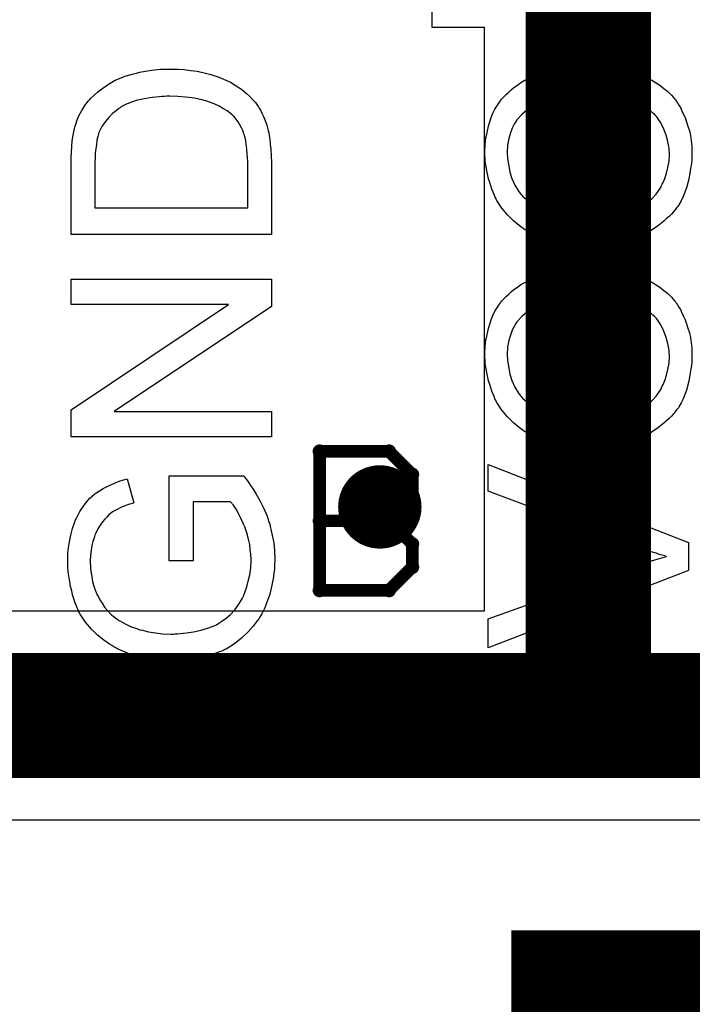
# Model space of a CAD drawing. Extents: x -1.5 to 9, y -3 to 5.
# Tile 205 of 256: x 0.664 to 0.825, y 3.331 to 3.567. Entities that reach past the tile are written whole.
import ezdxf

# ---------------------------------------------------------------- set-up
doc = ezdxf.new("R2010")
doc.units = 0
doc.layers.get('0').update_dxf_attribs({"linetype": 'CONTINUOUS'})
for name, color, linetype in [('qfn16-30-34-a_copper_signal_1', 1, 'CONTINUOUS'), ('qfn16-30-34-a_copper_signal_2', 1, 'CONTINUOUS'), ('qfn16-30-34-a_copper_signal_bot', 5, 'CONTINUOUS'), ('qfn16-30-34-a_copper_signal_top', 1, 'CONTINUOUS'), ('qfn16-30-34-a_drawing_1', 1, 'CONTINUOUS'), ('qfn16-30-34-a_drillmap_1', 1, 'CONTINUOUS'), ('qfn16-30-34-a_legend_top', 2, 'CONTINUOUS'), ('qfn16-30-34-a_pth_drill', 1, 'CONTINUOUS'), ('qfn16-30-34-a_soldermask_bot', 1, 'CONTINUOUS'), ('qfn16-30-34-a_soldermask_top', 1, 'CONTINUOUS')]:
    doc.layers.add(name, color=color, linetype=linetype)

# ---------------------------------------------------------------- blocks, each defined once
blk = doc.blocks.new('D23')
at = {"const_width": 0.015}
blk.add_lwpolyline([(-0.0075, 0, 1), (0.0075, 0, 1)], format="xyb", close=True, dxfattribs=at)
blk = doc.blocks.new('D25')
at = {"const_width": 0.065}
blk.add_lwpolyline([(-0.0325, 0), (0.0325, 0)], dxfattribs=at)
blk = doc.blocks.new('D29')
at = {"const_width": 0.01}
blk.add_lwpolyline([(-0.005, 0, 1), (0.005, 0, 1)], format="xyb", close=True, dxfattribs=at)
blk = doc.blocks.new('D39')
at = {"const_width": 0.067}
blk.add_lwpolyline([(-0.0335, 0), (0.0335, 0)], dxfattribs=at)
blk = doc.blocks.new('D60')
at = {"const_width": 0.0225}
blk.add_lwpolyline([(-0.01125, 0, 1), (0.01125, 0, 1)], format="xyb", close=True, dxfattribs=at)
blk = doc.blocks.new('D64')
at = {"const_width": 0.005}
blk.add_lwpolyline([(-0.0025, 0, 1), (0.0025, 0, 1)], format="xyb", close=True, dxfattribs=at)
blk = doc.blocks.new('D69')
at = {"const_width": 0.001667}
blk.add_lwpolyline([(-0.000833, 0, 1), (0.000833, 0, 1)], format="xyb", close=True, dxfattribs=at)
blk = doc.blocks.new('D44')
at = {"const_width": 0.0025}
blk.add_lwpolyline([(-0.00125, 0, 1), (0.00125, 0, 1)], format="xyb", close=True, dxfattribs=at)

msp = doc.modelspace()

# ---------------------------------------------------------------- linework, layer by layer
at = {"layer": 'qfn16-30-34-a_copper_signal_top', "color": 1}
for points in [[(0.005412, 1.255472), (0.005412, 3.794588), (0.2625, 3.794588), (0.2625, 3.565), (0.3375, 3.565), (0.3375, 3.794588), (0.3625, 3.794588), (0.3625, 3.565), (0.4375, 3.565), (0.4375, 3.794588), (0.4625, 3.794588), (0.4625, 3.565), (0.5375, 3.565), (0.5375, 3.794588), (0.7625, 3.794588), (0.7625, 3.565)], [(0.7625, 3.565), (0.775, 3.565), (0.775, 3.425), (0.635, 3.425)], [(0.645355, 3.375), (1.039645, 3.375)]]:
    msp.add_lwpolyline(points, dxfattribs=at)
at = {"layer": 'qfn16-30-34-a_copper_signal_top', "color": 1, "const_width": 0.03}
for points in [[(0.8, 3.4), (0.8, 3.685)], [(0.635, 3.4), (0.8, 3.4)], [(0.8, 3.4), (1.05, 3.4)]]:
    msp.add_lwpolyline(points, dxfattribs=at)
at = {"layer": 'qfn16-30-34-a_drawing_1', "color": 1, "const_width": 0.003}
for points in [[(0.735559, 3.463328), (0.735559, 3.430006)], [(0.752221, 3.463328), (0.735559, 3.463328)], [(0.757774, 3.457774), (0.752221, 3.463328)], [(0.757774, 3.452221), (0.757774, 3.457774)], [(0.752221, 3.446667), (0.757774, 3.452221)], [(0.752221, 3.446667), (0.735559, 3.446667)], [(0.735559, 3.446667), (0.752221, 3.446667)], [(0.757774, 3.441113), (0.752221, 3.446667)], [(0.757774, 3.435559), (0.757774, 3.441113)], [(0.752221, 3.430006), (0.757774, 3.435559)], [(0.735559, 3.430006), (0.752221, 3.430006)]]:
    msp.add_lwpolyline(points, dxfattribs=at)
at = {"layer": 'qfn16-30-34-a_drillmap_1', "color": 1, "const_width": 0.005}
for points in [[(0.75, 3.445), (0.75, 3.455)], [(0.745, 3.45), (0.755, 3.45)], [(0.815, 3.2925), (0.815, 3.3375)]]:
    msp.add_lwpolyline(points, dxfattribs=at)
at = {"layer": 'qfn16-30-34-a_legend_top', "color": 2}
for points in [[(0.70118, 3.554931), (0.701735, 3.554931), (0.703054, 3.554861), (0.70458, 3.554653), (0.706177, 3.554445), (0.707842, 3.554098), (0.709508, 3.553681), (0.709577, 3.553681), (0.709716, 3.553612), (0.709924, 3.553543), (0.710202, 3.553473), (0.710965, 3.553196), (0.711937, 3.552779), (0.713047, 3.552363), (0.714158, 3.551808), (0.715337, 3.551114), (0.716448, 3.55042), (0.716587, 3.55035), (0.716934, 3.550073), (0.717419, 3.549656), (0.718044, 3.549101), (0.718738, 3.548476), (0.719432, 3.547713), (0.720195, 3.54695), (0.72082, 3.546047), (0.720889, 3.545909), (0.721098, 3.545631), (0.721375, 3.545145), (0.721722, 3.544451), (0.722139, 3.543618), (0.722486, 3.542647), (0.722902, 3.541536), (0.723249, 3.540287), (0.723249, 3.540148), (0.723318, 3.53994), (0.723388, 3.539732), (0.723457, 3.539038), (0.723596, 3.538066), (0.723735, 3.536956), (0.723874, 3.535637), (0.723943, 3.53418), (0.724012, 3.532584), (0.724012, 3.515303), (0.675988, 3.515303), (0.675988, 3.533764), (0.676057, 3.535013), (0.676126, 3.536401), (0.676265, 3.537789), (0.676473, 3.539177), (0.676682, 3.540357), (0.676682, 3.540426), (0.676751, 3.540565), (0.676751, 3.540773), (0.67689, 3.541051), (0.677098, 3.541814), (0.677445, 3.542786), (0.677931, 3.543896), (0.678555, 3.545076), (0.679249, 3.546256), (0.680152, 3.547366), (0.680221, 3.547435), (0.68029, 3.547505), (0.680499, 3.547713), (0.680707, 3.547991), (0.681401, 3.548685), (0.682372, 3.549517), (0.683552, 3.55042), (0.68494, 3.551391), (0.686536, 3.552293), (0.688341, 3.553057), (0.68841, 3.553057), (0.688549, 3.553126), (0.688827, 3.553265), (0.689243, 3.553334), (0.689729, 3.553543), (0.690284, 3.553681), (0.690909, 3.55382), (0.691672, 3.554028), (0.692435, 3.554237), (0.693338, 3.554375), (0.695281, 3.554722), (0.697432, 3.554931), (0.699792, 3.555), (0.699861, 3.555), (0.7, 3.555), (0.700347, 3.555), (0.700694, 3.555), (0.70118, 3.554931)], [(0.809161, 3.554931), (0.809577, 3.554792), (0.810132, 3.554584), (0.810757, 3.554375), (0.81152, 3.554098), (0.812353, 3.553751), (0.813255, 3.553334), (0.815199, 3.552363), (0.817142, 3.551114), (0.818113, 3.55035), (0.819085, 3.549587), (0.819918, 3.548754), (0.820751, 3.547782), (0.82082, 3.547713), (0.820959, 3.547574), (0.821098, 3.547227), (0.821375, 3.54688), (0.821722, 3.546325), (0.822069, 3.54577), (0.822416, 3.545006), (0.822763, 3.544243), (0.82318, 3.543341), (0.823527, 3.542369), (0.823874, 3.541328), (0.824221, 3.540218), (0.824498, 3.539038), (0.824637, 3.537789), (0.824776, 3.53647), (0.824845, 3.535082), (0.824845, 3.534319), (0.824776, 3.533764), (0.824776, 3.533139), (0.824706, 3.532376), (0.824568, 3.531543), (0.824429, 3.530571), (0.824082, 3.528559), (0.823527, 3.526477), (0.822763, 3.524395), (0.822277, 3.523423), (0.821722, 3.522451), (0.821653, 3.522382), (0.821583, 3.522243), (0.821375, 3.521966), (0.821098, 3.521688), (0.82082, 3.521272), (0.820404, 3.520786), (0.819918, 3.520231), (0.819363, 3.519675), (0.818738, 3.51912), (0.818113, 3.518496), (0.816517, 3.517246), (0.814643, 3.516067), (0.812561, 3.515026), (0.812492, 3.515026), (0.812284, 3.514887), (0.811937, 3.514817), (0.81152, 3.514609), (0.810965, 3.51447), (0.810271, 3.514262), (0.809508, 3.513985), (0.808675, 3.513776), (0.807773, 3.513568), (0.806732, 3.513291), (0.80458, 3.512944), (0.802151, 3.512666), (0.799653, 3.512527), (0.799584, 3.512527), (0.799306, 3.512527), (0.79889, 3.512527), (0.798404, 3.512597), (0.79771, 3.512597), (0.797016, 3.512666), (0.796114, 3.512735), (0.795211, 3.512874), (0.793199, 3.513221), (0.790978, 3.513707), (0.788757, 3.514401), (0.786606, 3.515373), (0.786536, 3.515442), (0.786328, 3.515511), (0.786051, 3.51565), (0.785704, 3.515928), (0.785218, 3.516205), (0.784663, 3.516552), (0.783413, 3.517455), (0.782025, 3.518634), (0.780637, 3.520022), (0.779249, 3.521619), (0.77807, 3.523492), (0.778, 3.523562), (0.777931, 3.52377), (0.777792, 3.524048), (0.777584, 3.524395), (0.777376, 3.52495), (0.777167, 3.525505), (0.77689, 3.526199), (0.776612, 3.526962), (0.776335, 3.527795), (0.776057, 3.528697), (0.775641, 3.530641), (0.775294, 3.532861), (0.775155, 3.535152), (0.775155, 3.535846), (0.775224, 3.536331), (0.775294, 3.536956), (0.775363, 3.537719), (0.775432, 3.538483), (0.775641, 3.539385), (0.776057, 3.541259), (0.776682, 3.543341), (0.777098, 3.544382), (0.777584, 3.545353), (0.778208, 3.546325), (0.778833, 3.547297), (0.778902, 3.547366), (0.778972, 3.547505), (0.77918, 3.547782), (0.779527, 3.548129), (0.779874, 3.548476), (0.78036, 3.548962), (0.780915, 3.549448), (0.78147, 3.550003), (0.782164, 3.550558), (0.782997, 3.551114), (0.78383, 3.551738), (0.784732, 3.552293), (0.785773, 3.552779), (0.786814, 3.553334), (0.787924, 3.553751), (0.789174, 3.554167), (0.790631, 3.547921), (0.790562, 3.547921), (0.790423, 3.547852), (0.790145, 3.547713), (0.789798, 3.547574), (0.789382, 3.547435), (0.788827, 3.547227), (0.787716, 3.546672), (0.786467, 3.545978), (0.785218, 3.545145), (0.784038, 3.544104), (0.782997, 3.542994), (0.782858, 3.542855), (0.782581, 3.542439), (0.782234, 3.541745), (0.781748, 3.540842), (0.781331, 3.539663), (0.780915, 3.538344), (0.780637, 3.536748), (0.780568, 3.535013), (0.780568, 3.534458), (0.780637, 3.534111), (0.780637, 3.533625), (0.780707, 3.53307), (0.780915, 3.531751), (0.781193, 3.530294), (0.781678, 3.528767), (0.782372, 3.527171), (0.783275, 3.525713), (0.783275, 3.525644), (0.783413, 3.525574), (0.78376, 3.525089), (0.784316, 3.524464), (0.785148, 3.523701), (0.786189, 3.522798), (0.787369, 3.521966), (0.788827, 3.521202), (0.790423, 3.520508), (0.790492, 3.520508), (0.790631, 3.520439), (0.790839, 3.520369), (0.791186, 3.5203), (0.791603, 3.520161), (0.792088, 3.520022), (0.793268, 3.519814), (0.794656, 3.519537), (0.796183, 3.519259), (0.797849, 3.51912), (0.799653, 3.519051), (0.799722, 3.519051), (0.799931, 3.519051), (0.800278, 3.519051), (0.800694, 3.519051), (0.80118, 3.51912), (0.801804, 3.51912), (0.802498, 3.51919), (0.803262, 3.519259), (0.804927, 3.519467), (0.806732, 3.519814), (0.808536, 3.520231), (0.810341, 3.520786), (0.81041, 3.520786), (0.810549, 3.520855), (0.810757, 3.520994), (0.811104, 3.521133), (0.811937, 3.521549), (0.812908, 3.522174), (0.814019, 3.522937), (0.815199, 3.523909), (0.81624, 3.525019), (0.817211, 3.526338), (0.817211, 3.526407), (0.817281, 3.526546), (0.817419, 3.526754), (0.817558, 3.527032), (0.817697, 3.527379), (0.817905, 3.527795), (0.818322, 3.528767), (0.818738, 3.530016), (0.819085, 3.531404), (0.819363, 3.532931), (0.819432, 3.534527), (0.819432, 3.535013), (0.819363, 3.535429), (0.819363, 3.535915), (0.819293, 3.536401), (0.819016, 3.53765), (0.818669, 3.539107), (0.818113, 3.540565), (0.81735, 3.542092), (0.816934, 3.542855), (0.816378, 3.543549), (0.816309, 3.543618), (0.81624, 3.543688), (0.816031, 3.543896), (0.815823, 3.544174), (0.815476, 3.544451), (0.81506, 3.544798), (0.814643, 3.545215), (0.814088, 3.545562), (0.813464, 3.545978), (0.81277, 3.546464), (0.812076, 3.54688), (0.811243, 3.547297), (0.810341, 3.547644), (0.809369, 3.547991), (0.808328, 3.548338), (0.807218, 3.548615), (0.808814, 3.555), (0.808883, 3.555), (0.809161, 3.554931)], [(0.699653, 3.548476), (0.699584, 3.548476), (0.699306, 3.548476), (0.698959, 3.548476), (0.698404, 3.548407), (0.697779, 3.548407), (0.697085, 3.548338), (0.696252, 3.548268), (0.69542, 3.548199), (0.693546, 3.547852), (0.691603, 3.547435), (0.689798, 3.546811), (0.688896, 3.546394), (0.688133, 3.545978), (0.688063, 3.545978), (0.687924, 3.545839), (0.687716, 3.5457), (0.687439, 3.545562), (0.686745, 3.545006), (0.685912, 3.544312), (0.68501, 3.54341), (0.684107, 3.542369), (0.683344, 3.541189), (0.682719, 3.53994), (0.68265, 3.539801), (0.682581, 3.539454), (0.682372, 3.53883), (0.682164, 3.537928), (0.682025, 3.536817), (0.681817, 3.535429), (0.681748, 3.534596), (0.681748, 3.533694), (0.681678, 3.532792), (0.681678, 3.521688), (0.718322, 3.521688), (0.718322, 3.53307), (0.718252, 3.533555), (0.718183, 3.534596), (0.718113, 3.535776), (0.717975, 3.537025), (0.717766, 3.538275), (0.717489, 3.539316), (0.717419, 3.539454), (0.71735, 3.539801), (0.717142, 3.540287), (0.716864, 3.540912), (0.716448, 3.541606), (0.716031, 3.5423), (0.715546, 3.542994), (0.71499, 3.543688), (0.714852, 3.543757), (0.714574, 3.544035), (0.714088, 3.544451), (0.713394, 3.544937), (0.712492, 3.545492), (0.711451, 3.546117), (0.710271, 3.546672), (0.708953, 3.547158), (0.708883, 3.547158), (0.708744, 3.547227), (0.708536, 3.547297), (0.708259, 3.547366), (0.707912, 3.547435), (0.707426, 3.547574), (0.70694, 3.547713), (0.706385, 3.547852), (0.704997, 3.54806), (0.703401, 3.548268), (0.701596, 3.548407), (0.699653, 3.548476)], [(0.809161, 3.506489), (0.809577, 3.506351), (0.810132, 3.506142), (0.810757, 3.505934), (0.81152, 3.505657), (0.812353, 3.50531), (0.813255, 3.504893), (0.815199, 3.503922), (0.817142, 3.502672), (0.818113, 3.501909), (0.819085, 3.501146), (0.819918, 3.500313), (0.820751, 3.499341), (0.82082, 3.499272), (0.820959, 3.499133), (0.821098, 3.498786), (0.821375, 3.498439), (0.821722, 3.497884), (0.822069, 3.497329), (0.822416, 3.496565), (0.822763, 3.495802), (0.82318, 3.4949), (0.823527, 3.493928), (0.823874, 3.492887), (0.824221, 3.491777), (0.824498, 3.490597), (0.824637, 3.489348), (0.824776, 3.488029), (0.824845, 3.486641), (0.824845, 3.485878), (0.824776, 3.485322), (0.824776, 3.484698), (0.824706, 3.483934), (0.824568, 3.483102), (0.824429, 3.48213), (0.824082, 3.480117), (0.823527, 3.478035), (0.822763, 3.475953), (0.822277, 3.474982), (0.821722, 3.47401), (0.821653, 3.473941), (0.821583, 3.473802), (0.821375, 3.473524), (0.821098, 3.473247), (0.82082, 3.47283), (0.820404, 3.472345), (0.819918, 3.471789), (0.819363, 3.471234), (0.818738, 3.470679), (0.818113, 3.470054), (0.816517, 3.468805), (0.814643, 3.467625), (0.812561, 3.466584), (0.812492, 3.466584), (0.812284, 3.466446), (0.811937, 3.466376), (0.81152, 3.466168), (0.810965, 3.466029), (0.810271, 3.465821), (0.809508, 3.465543), (0.808675, 3.465335), (0.807773, 3.465127), (0.806732, 3.464849), (0.80458, 3.464502), (0.802151, 3.464225), (0.799653, 3.464086), (0.799584, 3.464086), (0.799306, 3.464086), (0.79889, 3.464086), (0.798404, 3.464155), (0.79771, 3.464155), (0.797016, 3.464225), (0.796114, 3.464294), (0.795211, 3.464433), (0.793199, 3.46478), (0.790978, 3.465266), (0.788757, 3.46596), (0.786606, 3.466931), (0.786536, 3.467001), (0.786328, 3.46707), (0.786051, 3.467209), (0.785704, 3.467487), (0.785218, 3.467764), (0.784663, 3.468111), (0.783413, 3.469013), (0.782025, 3.470193), (0.780637, 3.471581), (0.779249, 3.473177), (0.77807, 3.475051), (0.778, 3.475121), (0.777931, 3.475329), (0.777792, 3.475606), (0.777584, 3.475953), (0.777376, 3.476509), (0.777167, 3.477064), (0.77689, 3.477758), (0.776612, 3.478521), (0.776335, 3.479354), (0.776057, 3.480256), (0.775641, 3.482199), (0.775294, 3.48442), (0.775155, 3.48671), (0.775155, 3.487404), (0.775224, 3.48789), (0.775294, 3.488515), (0.775363, 3.489278), (0.775432, 3.490042), (0.775641, 3.490944), (0.776057, 3.492818), (0.776682, 3.4949), (0.777098, 3.495941), (0.777584, 3.496912), (0.778208, 3.497884), (0.778833, 3.498855), (0.778902, 3.498925), (0.778972, 3.499064), (0.77918, 3.499341), (0.779527, 3.499688), (0.779874, 3.500035), (0.78036, 3.500521), (0.780915, 3.501007), (0.78147, 3.501562), (0.782164, 3.502117), (0.782997, 3.502672), (0.78383, 3.503297), (0.784732, 3.503852), (0.785773, 3.504338), (0.786814, 3.504893), (0.787924, 3.50531), (0.789174, 3.505726), (0.790631, 3.49948), (0.790562, 3.49948), (0.790423, 3.499411), (0.790145, 3.499272), (0.789798, 3.499133), (0.789382, 3.498994), (0.788827, 3.498786), (0.787716, 3.498231), (0.786467, 3.497537), (0.785218, 3.496704), (0.784038, 3.495663), (0.782997, 3.494553), (0.782858, 3.494414), (0.782581, 3.493997), (0.782234, 3.493303), (0.781748, 3.492401), (0.781331, 3.491221), (0.780915, 3.489903), (0.780637, 3.488307), (0.780568, 3.486572), (0.780568, 3.486016), (0.780637, 3.485669), (0.780637, 3.485184), (0.780707, 3.484628), (0.780915, 3.48331), (0.781193, 3.481852), (0.781678, 3.480326), (0.782372, 3.478729), (0.783275, 3.477272), (0.783275, 3.477203), (0.783413, 3.477133), (0.78376, 3.476647), (0.784316, 3.476023), (0.785148, 3.475259), (0.786189, 3.474357), (0.787369, 3.473524), (0.788827, 3.472761), (0.790423, 3.472067), (0.790492, 3.472067), (0.790631, 3.471998), (0.790839, 3.471928), (0.791186, 3.471859), (0.791603, 3.47172), (0.792088, 3.471581), (0.793268, 3.471373), (0.794656, 3.471095), (0.796183, 3.470818), (0.797849, 3.470679), (0.799653, 3.47061), (0.799722, 3.47061), (0.799931, 3.47061), (0.800278, 3.47061), (0.800694, 3.47061), (0.80118, 3.470679), (0.801804, 3.470679), (0.802498, 3.470748), (0.803262, 3.470818), (0.804927, 3.471026), (0.806732, 3.471373), (0.808536, 3.471789), (0.810341, 3.472345), (0.81041, 3.472345), (0.810549, 3.472414), (0.810757, 3.472553), (0.811104, 3.472692), (0.811937, 3.473108), (0.812908, 3.473733), (0.814019, 3.474496), (0.815199, 3.475468), (0.81624, 3.476578), (0.817211, 3.477897), (0.817211, 3.477966), (0.817281, 3.478105), (0.817419, 3.478313), (0.817558, 3.478591), (0.817697, 3.478938), (0.817905, 3.479354), (0.818322, 3.480326), (0.818738, 3.481575), (0.819085, 3.482963), (0.819363, 3.48449), (0.819432, 3.486086), (0.819432, 3.486572), (0.819363, 3.486988), (0.819363, 3.487474), (0.819293, 3.48796), (0.819016, 3.489209), (0.818669, 3.490666), (0.818113, 3.492124), (0.81735, 3.49365), (0.816934, 3.494414), (0.816378, 3.495108), (0.816309, 3.495177), (0.81624, 3.495247), (0.816031, 3.495455), (0.815823, 3.495732), (0.815476, 3.49601), (0.81506, 3.496357), (0.814643, 3.496773), (0.814088, 3.49712), (0.813464, 3.497537), (0.81277, 3.498023), (0.812076, 3.498439), (0.811243, 3.498855), (0.810341, 3.499202), (0.809369, 3.499549), (0.808328, 3.499896), (0.807218, 3.500174), (0.808814, 3.506559), (0.808883, 3.506559), (0.809161, 3.506489)], [(0.724012, 3.498023), (0.686328, 3.4729), (0.724012, 3.4729), (0.724012, 3.466793), (0.675988, 3.466793), (0.675988, 3.473316), (0.713741, 3.498508), (0.675988, 3.498508), (0.675988, 3.504616), (0.724012, 3.504616), (0.724012, 3.498023)], [(0.824012, 3.441462), (0.824012, 3.434799), (0.775988, 3.4162), (0.775988, 3.42314), (0.810896, 3.435632), (0.810965, 3.435632), (0.811104, 3.435701), (0.811312, 3.435771), (0.81159, 3.43591), (0.812006, 3.435979), (0.812423, 3.436118), (0.813464, 3.436465), (0.814643, 3.436881), (0.815962, 3.437298), (0.818738, 3.43813), (0.818669, 3.43813), (0.81853, 3.4382), (0.818322, 3.438269), (0.818044, 3.438339), (0.817281, 3.438547), (0.81624, 3.438894), (0.81506, 3.439241), (0.813741, 3.439657), (0.812353, 3.440143), (0.810896, 3.440698), (0.775988, 3.453745), (0.775988, 3.4602), (0.824012, 3.441462)], [(0.717419, 3.457424), (0.717489, 3.457285), (0.717697, 3.457007), (0.717975, 3.45666), (0.718252, 3.456244), (0.718599, 3.455758), (0.719016, 3.455133), (0.719432, 3.454509), (0.720334, 3.453051), (0.721306, 3.451386), (0.722208, 3.449651), (0.722971, 3.447777), (0.722971, 3.447708), (0.723041, 3.447569), (0.72311, 3.447291), (0.723249, 3.446944), (0.723388, 3.446458), (0.723596, 3.445903), (0.723735, 3.445279), (0.723874, 3.444654), (0.724221, 3.443127), (0.724568, 3.441392), (0.724776, 3.439518), (0.724845, 3.437575), (0.724845, 3.436881), (0.724776, 3.436395), (0.724776, 3.435771), (0.724706, 3.435007), (0.724568, 3.434175), (0.724498, 3.433272), (0.724082, 3.43126), (0.723596, 3.429108), (0.722833, 3.426888), (0.722416, 3.425777), (0.721861, 3.424667), (0.721792, 3.424597), (0.721722, 3.424389), (0.721514, 3.424112), (0.721306, 3.423695), (0.720959, 3.423209), (0.720612, 3.422724), (0.71964, 3.421405), (0.718391, 3.420017), (0.716864, 3.41856), (0.715129, 3.417172), (0.713117, 3.415922), (0.713047, 3.415922), (0.712839, 3.415784), (0.712561, 3.415645), (0.712076, 3.415437), (0.71159, 3.415228), (0.710896, 3.41502), (0.710202, 3.414743), (0.709369, 3.414465), (0.708467, 3.414187), (0.707426, 3.41391), (0.706385, 3.413702), (0.705274, 3.413493), (0.702845, 3.413146), (0.700278, 3.413008), (0.700208, 3.413008), (0.699931, 3.413008), (0.699584, 3.413008), (0.699098, 3.413077), (0.698473, 3.413077), (0.69771, 3.413146), (0.696946, 3.413285), (0.696044, 3.413355), (0.695073, 3.413563), (0.694032, 3.413702), (0.691811, 3.414257), (0.689521, 3.414951), (0.68723, 3.415922), (0.687161, 3.415992), (0.686953, 3.416061), (0.686675, 3.4162), (0.686259, 3.416478), (0.685704, 3.416755), (0.685148, 3.417102), (0.68383, 3.418074), (0.682303, 3.419254), (0.680846, 3.420711), (0.679388, 3.422377), (0.678764, 3.423348), (0.678139, 3.42432), (0.67807, 3.424389), (0.678, 3.424597), (0.677861, 3.424875), (0.677653, 3.425291), (0.677445, 3.425847), (0.677167, 3.426471), (0.67689, 3.427165), (0.676612, 3.427998), (0.676335, 3.4289), (0.676126, 3.429872), (0.675849, 3.430913), (0.675641, 3.432023), (0.675294, 3.434452), (0.675155, 3.435701), (0.675155, 3.437922), (0.675224, 3.438339), (0.675224, 3.438894), (0.675363, 3.440212), (0.675571, 3.44167), (0.675918, 3.443197), (0.676335, 3.444862), (0.67689, 3.446458), (0.67689, 3.446528), (0.676959, 3.446667), (0.677029, 3.446875), (0.677167, 3.447152), (0.677584, 3.447916), (0.67807, 3.448887), (0.678764, 3.449928), (0.679596, 3.451039), (0.680499, 3.45208), (0.681609, 3.453051), (0.681748, 3.45319), (0.682164, 3.453468), (0.682789, 3.453884), (0.683691, 3.454439), (0.684801, 3.454995), (0.686189, 3.455619), (0.687716, 3.456244), (0.689451, 3.45673), (0.690978, 3.450969), (0.690909, 3.450969), (0.690839, 3.4509), (0.690631, 3.450831), (0.690353, 3.450761), (0.689729, 3.450553), (0.688896, 3.450275), (0.687924, 3.449859), (0.687022, 3.449373), (0.686051, 3.448887), (0.685218, 3.448263), (0.685148, 3.448193), (0.684871, 3.447985), (0.684524, 3.447569), (0.684038, 3.447083), (0.683483, 3.446458), (0.682928, 3.445626), (0.682372, 3.444723), (0.681887, 3.443682), (0.681817, 3.443544), (0.681678, 3.443197), (0.68147, 3.442572), (0.681193, 3.441739), (0.680984, 3.440768), (0.680776, 3.439657), (0.680637, 3.438408), (0.680568, 3.437089), (0.680568, 3.436326), (0.680637, 3.435979), (0.680637, 3.435563), (0.680707, 3.434522), (0.680915, 3.433342), (0.681123, 3.432023), (0.68147, 3.430774), (0.681956, 3.429525), (0.682025, 3.429386), (0.682164, 3.42897), (0.682511, 3.428414), (0.682858, 3.42772), (0.683413, 3.426888), (0.683969, 3.425985), (0.684663, 3.425153), (0.685426, 3.424389), (0.685495, 3.42432), (0.685773, 3.424042), (0.686259, 3.423695), (0.686814, 3.423279), (0.687508, 3.422793), (0.688341, 3.422307), (0.689243, 3.421821), (0.690215, 3.421336), (0.690284, 3.421336), (0.690423, 3.421266), (0.690631, 3.421197), (0.690978, 3.421058), (0.691394, 3.420919), (0.69188, 3.42078), (0.692435, 3.420572), (0.69306, 3.420433), (0.694517, 3.420086), (0.696183, 3.419809), (0.697918, 3.419601), (0.699861, 3.419531), (0.699931, 3.419531), (0.700139, 3.419531), (0.700486, 3.419531), (0.700902, 3.419601), (0.701457, 3.419601), (0.702151, 3.41967), (0.702845, 3.419739), (0.703609, 3.419809), (0.705344, 3.420086), (0.707148, 3.420433), (0.708953, 3.420989), (0.710688, 3.421683), (0.710757, 3.421683), (0.710896, 3.421821), (0.711104, 3.421891), (0.711382, 3.422099), (0.712145, 3.422585), (0.713117, 3.423348), (0.714158, 3.42425), (0.715199, 3.425361), (0.71617, 3.426679), (0.717072, 3.428137), (0.717072, 3.428206), (0.717142, 3.428345), (0.717281, 3.428553), (0.717419, 3.4289), (0.717558, 3.429247), (0.717697, 3.429733), (0.718113, 3.430843), (0.71846, 3.432231), (0.718807, 3.433758), (0.719085, 3.435424), (0.719154, 3.437159), (0.719154, 3.437853), (0.719085, 3.438269), (0.719085, 3.438686), (0.718946, 3.439727), (0.718807, 3.440976), (0.71853, 3.442294), (0.718113, 3.443752), (0.717628, 3.445209), (0.717628, 3.445279), (0.717558, 3.445417), (0.717489, 3.445556), (0.71735, 3.445834), (0.717003, 3.446597), (0.716587, 3.44743), (0.716101, 3.448402), (0.715546, 3.449443), (0.714921, 3.450414), (0.714227, 3.451247), (0.705205, 3.451247), (0.705205, 3.437089), (0.699514, 3.437089), (0.699514, 3.457493), (0.71735, 3.457493), (0.717419, 3.457424)]]:
    msp.add_lwpolyline(points, dxfattribs=at)

# ---------------------------------------------------------------- block references
at = {"layer": 'qfn16-30-34-a_copper_signal_1'}
for name, p in [('D29', (0.75, 3.45)), ('D25', (0.815, 3.315))]:
    msp.add_blockref(name, p, dxfattribs=at)
at = {"layer": 'qfn16-30-34-a_copper_signal_2'}
for name, p in [('D29', (0.75, 3.45)), ('D25', (0.815, 3.315))]:
    msp.add_blockref(name, p, dxfattribs=at)
at = {"layer": 'qfn16-30-34-a_copper_signal_bot'}
for name, p in [('D29', (0.75, 3.45)), ('D25', (0.815, 3.315))]:
    msp.add_blockref(name, p, dxfattribs=at)
at = {"layer": 'qfn16-30-34-a_copper_signal_top'}
for name, p in [('D29', (0.75, 3.45)), ('D23', (0.8, 3.4)), ('D23', (0.8, 3.4)), ('D23', (0.8, 3.4)), ('D25', (0.815, 3.315))]:
    msp.add_blockref(name, p, dxfattribs=at)
at = {"layer": 'qfn16-30-34-a_drawing_1'}
for p in [(0.735559, 3.463328), (0.735559, 3.463328), (0.752221, 3.463328), (0.757774, 3.457774), (0.757774, 3.452221), (0.735559, 3.446667), (0.752221, 3.446667), (0.752221, 3.446667), (0.757774, 3.441113), (0.757774, 3.435559), (0.735559, 3.430006), (0.752221, 3.430006)]:
    msp.add_blockref('D69', p, dxfattribs=at)
at = {"layer": 'qfn16-30-34-a_drillmap_1'}
for p in [(0.75, 3.455), (0.745, 3.45), (0.755, 3.45), (0.75, 3.445), (0.815, 3.3375)]:
    msp.add_blockref('D44', p, dxfattribs=at)
at = {"layer": 'qfn16-30-34-a_pth_drill'}
for name, p in [('D64', (0.75, 3.45)), ('D60', (0.815, 3.315))]:
    msp.add_blockref(name, p, dxfattribs=at)
at = {"layer": 'qfn16-30-34-a_soldermask_bot'}
msp.add_blockref('D39', (0.815, 3.315), dxfattribs=at)
at = {"layer": 'qfn16-30-34-a_soldermask_top'}
msp.add_blockref('D39', (0.815, 3.315), dxfattribs=at)

doc.saveas('drawing.dxf')
